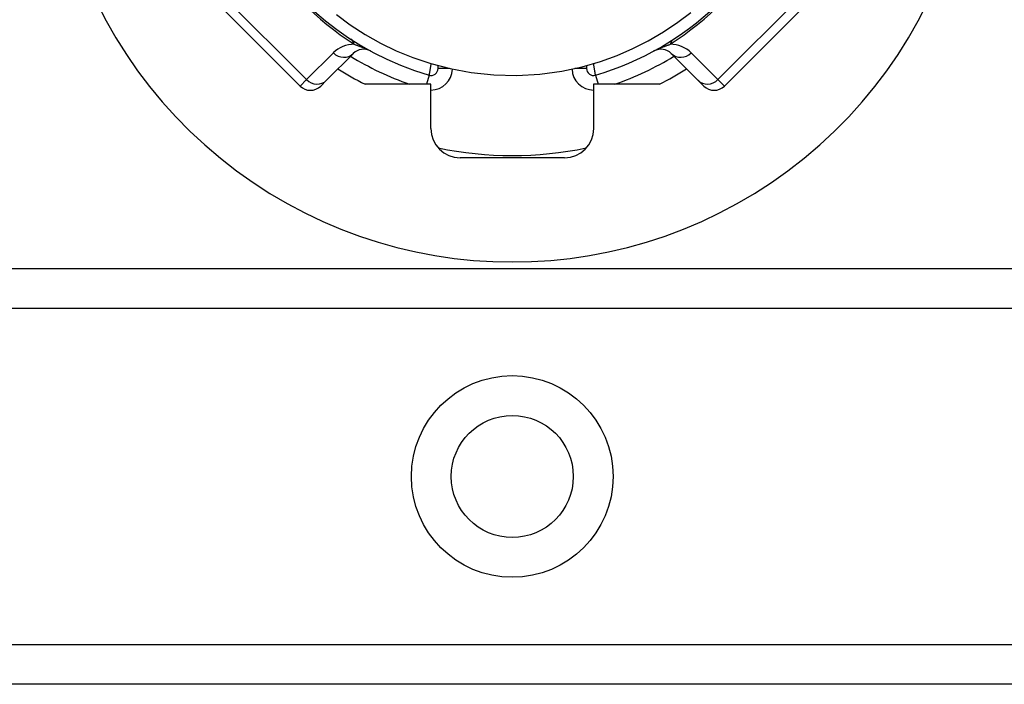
# Model space of a CAD drawing. Header units: inches. Extents: x 5 to 160, y 9 to 87.
# Tile 111 of 203: x 19.023 to 20.354, y 60.045 to 60.944. Entities that reach past the tile are written whole.
import ezdxf

# ---------------------------------------------------------------- set-up
doc = ezdxf.new("R2010")
doc.units = ezdxf.units.IN
doc.header["$MEASUREMENT"] = 0
doc.layers.add('Visible Edges(ANSI)', color=7, linetype='Continuous', lineweight=25)
doc.layers.add('Visible Tangent Edges(ANSI)', color=7, linetype='Continuous', lineweight=25)

msp = doc.modelspace()

# ---------------------------------------------------------------- linework, layer by layer
at = {"layer": 'Visible Edges(ANSI)'}
for p, q in [((19.2912, 60.9653), (19.4025, 60.854)), ((19.976, 60.854), (20.0873, 60.9653)), ((19.4382, 60.8618), (19.4744, 60.898)), ((19.9041, 60.898), (19.9403, 60.8618)), ((19.5889, 60.8777), (19.5889, 60.8816)), ((19.7896, 60.8816), (19.7896, 60.8777)), ((19.4382, 60.8618), (19.4303, 60.854)), ((19.5792, 60.8564), (19.4902, 60.8564)), ((19.5792, 60.7964), (19.5792, 60.8564)), ((19.8883, 60.8564), (19.7992, 60.8564)), ((19.7992, 60.8564), (19.7992, 60.7964)), ((19.9481, 60.854), (19.9403, 60.8618)), ((19.7599, 60.7571), (19.6186, 60.7571)), ((7.5515, 60.6071), (31.827, 60.6071)), ((31.827, 60.0451), (7.5515, 60.0451))]:
    msp.add_line(p, q, dxfattribs=at)
at = {"layer": 'Visible Edges(ANSI)', "flags": 128}
msp.add_lwpolyline([(19.4517, 60.9505), (19.4703, 60.9368), (19.4906, 60.9236), (19.5113, 60.9119), (19.5325, 60.9017), (19.5548, 60.8925), (19.579, 60.8844), (19.6053, 60.8775), (19.6339, 60.8722), (19.6645, 60.869), (19.6956, 60.8683), (19.7267, 60.8701), (19.7564, 60.8741), (19.7836, 60.88), (19.8084, 60.8872), (19.8311, 60.8954), (19.8524, 60.9046), (19.873, 60.9151), (19.8936, 60.9271), (19.913, 60.9402), (19.9306, 60.9535)], dxfattribs=at)
at = {"layer": 'Visible Edges(ANSI)'}
msp.add_circle((19.6892, 60.3261), 0.0825, dxfattribs=at)
for centre, radius, start, end in [((19.6892, 61.2411), 0.625, 152.5613, 27.4387), ((19.6892, 61.2521), 0.3996, 163.8612, 253.6482), ((19.6892, 61.2521), 0.3996, 286.3518, 340.8354), ((19.4883, 60.8841), 0.0197, 61.3611, 135), ((19.8902, 60.8841), 0.0197, 45, 118.6389), ((19.6892, 61.2521), 0.4429, 237.8396, 243.2951), ((19.5794, 60.8777), 0.00945, 253.6482, 0), ((19.7991, 60.8777), 0.00945, 180, 286.3518), ((19.6892, 61.2521), 0.4429, 296.7049, 302.1604), ((19.4164, 60.8679), 0.0197, 225, 315), ((19.9621, 60.8679), 0.0197, 225, 315), ((19.6186, 60.7964), 0.0394, 180, 270), ((19.7599, 60.7964), 0.0394, 270, 0), ((19.6892, 61.2521), 0.4921, 258.2772, 281.7228)]:
    msp.add_arc(centre, radius, start, end, dxfattribs=at)
at = {"layer": 'Visible Tangent Edges(ANSI)'}
for p, q in [((19.4112, 60.8627), (19.2998, 60.974)), ((20.0787, 60.974), (19.9673, 60.8627)), ((19.4474, 60.8989), (19.4112, 60.8627)), ((19.9673, 60.8627), (19.9311, 60.8989)), ((19.5767, 60.8686), (19.5732, 60.8564)), ((19.6045, 60.8777), (19.5889, 60.8777)), ((19.7896, 60.8777), (19.774, 60.8777)), ((19.8017, 60.8686), (19.8053, 60.8564)), ((19.4025, 60.854), (19.4112, 60.8627)), ((19.9673, 60.8627), (19.976, 60.854)), ((31.827, 60.5532), (7.5515, 60.5532)), ((7.5515, 60.0989), (31.827, 60.0989))]:
    msp.add_line(p, q, dxfattribs=at)
at = {"layer": 'Visible Tangent Edges(ANSI)', "flags": 128}
for points in [[(19.4757, 60.9104), (19.4764, 60.9102), (19.4772, 60.9099), (19.4779, 60.9096), (19.4787, 60.9094), (19.4794, 60.9091), (19.4802, 60.9088), (19.481, 60.9085), (19.4818, 60.9082), (19.4826, 60.9079), (19.4834, 60.9076), (19.4843, 60.9073), (19.4851, 60.907), (19.486, 60.9066), (19.4869, 60.9063), (19.4877, 60.9059), (19.4887, 60.9055), (19.4896, 60.9052), (19.4905, 60.9047), (19.4915, 60.9043), (19.4925, 60.9039), (19.4936, 60.9034), (19.4947, 60.9029), (19.496, 60.9023), (19.4977, 60.9014)], [(19.8808, 60.9014), (19.8825, 60.9023), (19.8838, 60.9029), (19.8849, 60.9034), (19.886, 60.9039), (19.887, 60.9043), (19.888, 60.9047), (19.8889, 60.9052), (19.8898, 60.9055), (19.8907, 60.9059), (19.8916, 60.9063), (19.8925, 60.9066), (19.8934, 60.907), (19.8942, 60.9073), (19.895, 60.9076), (19.8959, 60.9079), (19.8967, 60.9082), (19.8975, 60.9085), (19.8983, 60.9088), (19.8991, 60.9091), (19.8998, 60.9094), (19.9006, 60.9096), (19.9013, 60.9099), (19.9021, 60.9102), (19.9028, 60.9104)], [(19.5794, 60.8843), (19.5792, 60.8833), (19.5791, 60.8823), (19.5789, 60.8813), (19.5787, 60.8803), (19.5786, 60.8794), (19.5784, 60.8784), (19.5782, 60.8775), (19.5781, 60.8766), (19.5779, 60.8757), (19.5778, 60.8749), (19.5777, 60.8741), (19.5775, 60.8733), (19.5774, 60.8726), (19.5773, 60.872), (19.5772, 60.8714), (19.5771, 60.8708), (19.577, 60.8703), (19.577, 60.8699), (19.5769, 60.8695), (19.5768, 60.8692), (19.5768, 60.8689), (19.5768, 60.8688), (19.5767, 60.8687), (19.5767, 60.8686)], [(19.8017, 60.8686), (19.8017, 60.8687), (19.8017, 60.8688), (19.8017, 60.869), (19.8017, 60.8692), (19.8016, 60.8695), (19.8015, 60.8699), (19.8015, 60.8703), (19.8014, 60.8708), (19.8013, 60.8714), (19.8012, 60.872), (19.8011, 60.8726), (19.801, 60.8733), (19.8008, 60.8741), (19.8007, 60.8749), (19.8006, 60.8757), (19.8004, 60.8766), (19.8003, 60.8775), (19.8001, 60.8784), (19.7999, 60.8793), (19.7998, 60.8803), (19.7996, 60.8813), (19.7994, 60.8823), (19.7993, 60.8833), (19.7991, 60.8843)]]:
    msp.add_lwpolyline(points, dxfattribs=at)
at = {"layer": 'Visible Tangent Edges(ANSI)'}
msp.add_circle((19.6892, 60.3261), 0.1363, dxfattribs=at)
for centre, radius, start, end in [((19.7153, 61.2782), 0.439, 213.0901, 236.9099), ((19.6631, 61.2782), 0.439, 303.0901, 326.9099), ((19.4752, 60.871), 0.0394, 89.3413, 135), ((19.9033, 60.871), 0.0394, 45, 90.6587), ((19.6892, 61.2521), 0.4193, 238.5764, 250.6759), ((19.6892, 61.2521), 0.4193, 289.3241, 301.4236), ((19.5794, 60.8777), 0.0291, 269.6903, 358.2327), ((19.7991, 60.8777), 0.0291, 181.7673, 270.3097)]:
    msp.add_arc(centre, radius, start, end, dxfattribs=at)
for centre, major_axis, ratio, start_param, end_param in [((19.4496, 60.8843), (0.0215, 0.033), 0.48633, 5.873981, 6.283185), ((19.9289, 60.8843), (-0.0215, 0.033), 0.48633, 0, 0.409204), ((19.4604, 60.9119), (0.0139, -0.0139), 0.937622, 4.712389, 6.283185), ((19.918, 60.9119), (-0.0139, -0.0139), 0.937622, 0, 1.570796), ((19.4242, 60.8757), (0.0139, -0.0139), 0.937622, 4.712389, 6.283185), ((19.9543, 60.8757), (-0.0139, -0.0139), 0.937622, 0, 1.570796)]:
    msp.add_ellipse(centre, major_axis=major_axis, ratio=ratio, start_param=start_param, end_param=end_param, dxfattribs=at)

doc.saveas('drawing.dxf')
